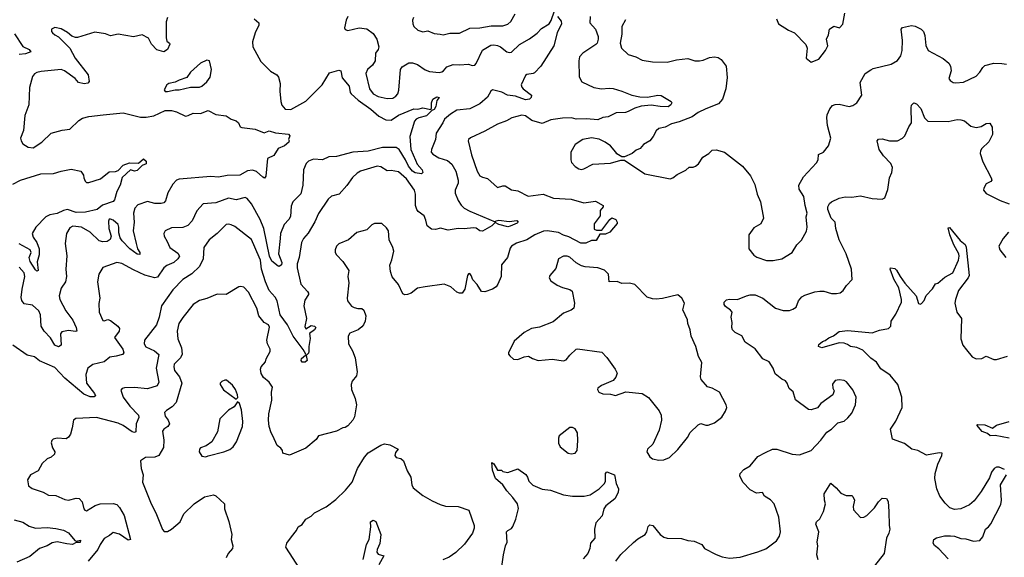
# Model space of a CAD drawing. Extents: x 2293878 to 2522763, y 823964 to 1006972.
# Tile 17 of 256: x 2331589 to 2339348, y 882445 to 886679. Entities that reach past the tile are written whole.
import ezdxf

# ---------------------------------------------------------------- set-up
doc = ezdxf.new("R2010")
doc.units = 0

msp = doc.modelspace()

# ---------------------------------------------------------------- linework, layer by layer
at = {"layer": '0CON20XD'}
for points in [[(2332754.5, 886695), (2332742.5, 886662.5), (2332744, 886535), (2332749.3, 886509.3), (2332770, 886495), (2332772.5, 886485), (2332753.3, 886445), (2332725, 886426.7), (2332670.7, 886440.7), (2332627, 886487), (2332603, 886533), (2332555, 886560), (2332485, 886542.5), (2332365, 886564.5), (2332305, 886552.2), (2332265, 886567.9), (2332180.2, 886579.8), (2332045, 886538), (2332027.7, 886537.7), (2331998.8, 886548.8), (2331965, 886577.5), (2331915, 886605.8), (2331865, 886616), (2331840, 886605), (2331840, 886585), (2331848.8, 886575), (2331865, 886558.8), (2331894.2, 886544.2), (2331983.7, 886453.7), (2332027.5, 886375), (2332127.8, 886245), (2332137.9, 886192.1), (2332125, 886178.6), (2332096.3, 886173.7), (2332052.5, 886185), (2332027.5, 886215), (2331942.7, 886275), (2331915, 886286.9), (2331759.6, 886270.4), (2331725, 886263.1), (2331705, 886252), (2331689.1, 886230.9), (2331665.4, 886145), (2331661.9, 886008.1), (2331630, 885925), (2331618.9, 885805), (2331596, 885745), (2331600, 885725), (2331615, 885700), (2331655, 885673.8), (2331695, 885669.2), (2331765, 885712.9), (2331836, 885785), (2331925, 885808.9), (2331985, 885815.6), (2332055.2, 885884.8), (2332085, 885902.9), (2332135, 885916.1), (2332248, 885928), (2332405, 885945.3), (2332541.1, 885911.1), (2332585, 885910.7), (2332645, 885921.2), (2332735, 885962.5), (2332785, 885964.4), (2332825, 885953.1), (2332895, 885920), (2332916.6, 885923.4), (2332955, 885941.9), (2333015, 885938.5), (2333075, 885962.5), (2333135, 885931.5), (2333215, 885922), (2333254.3, 885894.3), (2333295, 885882), (2333314, 885865), (2333325.8, 885835.8), (2333338.6, 885828.6), (2333445, 885816.7), (2333515, 885787.5), (2333555, 885804.3), (2333605, 885788.6), (2333706.8, 885776.8), (2333716.7, 885765), (2333706.7, 885735), (2333712.5, 885725), (2333710, 885715), (2333675, 885685.7), (2333625.5, 885664.5), (2333591.7, 885608.3), (2333542.9, 885585), (2333527.5, 885445), (2333518.6, 885431.4), (2333505, 885437.1), (2333453.9, 885483.9), (2333423.1, 885493.1), (2333385, 885487.5), (2333324.7, 885454.7), (2333225, 885450.7), (2333155, 885437.5), (2333095, 885442.4), (2332845, 885422.7), (2332825, 885414.4), (2332795, 885382.5), (2332755.5, 885315), (2332736.9, 885253.1), (2332725, 885237.1), (2332705, 885231.5), (2332655, 885231.8), (2332595, 885245.5), (2332520.5, 885219.5), (2332497.5, 885195), (2332486.2, 885155), (2332492.4, 885085), (2332482.4, 885015), (2332505.9, 884915), (2332517.5, 884875), (2332535.6, 884845), (2332535, 884828.8), (2332515, 884832.1), (2332457.7, 884875), (2332397.3, 884937.3), (2332381.6, 884961.6), (2332370.2, 885000.2), (2332371.5, 885045), (2332365.3, 885065.3), (2332325, 885098.6), (2332305, 885107.5), (2332293.1, 885106.9), (2332288, 885092), (2332292.9, 885035), (2332311.2, 884975), (2332302.3, 884947.7), (2332277.6, 884932.4), (2332245, 884929.4), (2332215, 884937.1), (2332145.7, 885005), (2332075, 885045.5), (2332007.3, 885052.7), (2331985, 885040), (2331957.1, 884995), (2331947.5, 884915), (2331961.4, 884818.6), (2331953.6, 884715), (2331958.9, 884655), (2331950.8, 884615), (2331915.7, 884564.3), (2331901.1, 884505), (2331905.5, 884475), (2331953.2, 884385), (2332007.1, 884312.9)], [(2335827.5, 886705), (2335855, 886666), (2335857.1, 886645), (2335823.5, 886575), (2335797, 886473), (2335695, 886313.3), (2335645, 886261.2), (2335635, 886253.8), (2335585, 886246), (2335575, 886238), (2335540.5, 886165), (2335545, 886146.2), (2335556, 886135), (2335623.1, 886085), (2335618.5, 886065), (2335605, 886052.5), (2335575, 886048.2), (2335497, 886077), (2335433.6, 886083.6), (2335388.2, 886108.2), (2335315, 886125.3), (2335301.1, 886115), (2335275, 886067.8), (2335214.3, 886015), (2335135, 885977.3), (2335035, 885966.2), (2334985, 885935.5), (2334937.5, 885895), (2334924.4, 885865), (2334870.6, 885785), (2334864.3, 885735), (2334834.4, 885655), (2334832.7, 885635), (2334845, 885620), (2334890.6, 885590.6), (2334959.1, 885569.1), (2334995, 885540), (2335025, 885486.7), (2335044.2, 885415), (2335045, 885390), (2335021.4, 885335), (2335021.3, 885311.3), (2335044.4, 885255), (2335068.3, 885218.3), (2335092.2, 885195), (2335135, 885169.6), (2335335, 885087.5), (2335342.5, 885095), (2335365, 885100), (2335445, 885089.1), (2335506.8, 885096.8), (2335516.7, 885085), (2335509.5, 885075), (2335455, 885051.2), (2335435, 885048.4), (2335364.7, 885064.7), (2335335, 885082.5), (2335308.5, 885055), (2335235, 885012.1), (2335216.2, 885016.2), (2335185, 885036.2), (2335165, 885039.6), (2335092.1, 885032.1), (2335045, 885034.2), (2334965, 885020), (2334905.8, 885035.8), (2334865, 885027.5), (2334835, 885029.1), (2334799.5, 885055), (2334790.3, 885100.3), (2334775, 885133.3), (2334728.6, 885168.6), (2334717.5, 885185), (2334707.1, 885215), (2334706.9, 885256.9), (2334708.4, 885305), (2334699.8, 885335), (2334635.8, 885425), (2334575, 885480.9), (2334515, 885491.1), (2334485, 885487.1), (2334435, 885520.5), (2334406.3, 885526.3), (2334275, 885484.5), (2334249.2, 885470.8), (2334212.2, 885435), (2334167.6, 885372.4), (2334105.4, 885304.6), (2334045, 885288), (2334018.8, 885265), (2333945, 885152), (2333914.7, 885085.3), (2333862, 884998), (2333825, 884954.3), (2333809.2, 884925), (2333790.4, 884805), (2333776.2, 884755), (2333776.9, 884725), (2333803.8, 884595), (2333857.8, 884537.8), (2333866, 884525), (2333864.2, 884515), (2333835, 884468.8), (2333827.9, 884425), (2333848.5, 884325), (2333835, 884262.5), (2333845, 884243.3), (2333885, 884269.4), (2333913.3, 884265), (2333922.9, 884255), (2333912.9, 884235), (2333871.7, 884208.3), (2333877, 884167), (2333867.1, 884105), (2333868.1, 884065), (2333865, 884053.3), (2333847.5, 884035), (2333855.6, 883995), (2333839.6, 883980.4), (2333815, 883982.5), (2333807.3, 883995), (2333809.7, 884010.3), (2333842.5, 884037.5), (2333843.3, 884045), (2333822.2, 884082.2), (2333742.9, 884185), (2333700, 884275), (2333642.7, 884355), (2333618.2, 884465), (2333602.2, 884492.2), (2333555, 884544.5), (2333525.8, 884615), (2333494.2, 884715), (2333485.8, 884785), (2333477.3, 884807.3), (2333415, 884946.7), (2333285, 885048.9), (2333255, 885062.2), (2333235, 885068.1), (2333215, 885065.8), (2333146.4, 884993.7), (2333082, 884945), (2333040.8, 884885), (2333035.6, 884795), (2333005.6, 884735), (2332945, 884676.7), (2332875, 884632.9), (2332795, 884550.8), (2332705.6, 884425), (2332688.2, 884335), (2332668.5, 884275), (2332573.5, 884155), (2332569.1, 884125), (2332582.7, 884102.7), (2332651.9, 884071.9), (2332685, 884042.5), (2332664.7, 883935.3), (2332685.4, 883825), (2332672.5, 883795), (2332595, 883771.5), (2332495, 883780.6), (2332415, 883779.2), (2332397.5, 883775), (2332385, 883760), (2332404.2, 883705), (2332456.7, 883635), (2332525.5, 883565), (2332527.8, 883545), (2332507.8, 883495), (2332505, 883433.3), (2332495, 883427.5), (2332475, 883433.6), (2332405, 883481.5), (2332365, 883500.8), (2332195.7, 883544.3), (2332031.7, 883538.3), (2332012.5, 883525), (2332003.3, 883465), (2331988.8, 883415), (2331975, 883390), (2331955, 883378.8), (2331885, 883382.9), (2331854, 883375), (2331843.1, 883365), (2331838.1, 883345), (2331847, 883307), (2331866.7, 883275), (2331863.6, 883256.4), (2331836.1, 883233.9), (2331805, 883220), (2331765.8, 883184.2), (2331733.9, 883126.1), (2331673.8, 883095), (2331650, 883055), (2331658.3, 883008.3), (2331686.4, 882986.4), (2331775, 882958.8), (2331817.5, 882935), (2331875, 882930.8), (2331945, 882898.6), (2331975, 882895.7), (2332035, 882910.6), (2332056.6, 882906.6), (2332080.8, 882880.8), (2332095, 882826.7), (2332103.3, 882815), (2332115, 882811.2), (2332185, 882852.9), (2332222.5, 882865), (2332325, 882867.1), (2332355, 882860), (2332376.3, 882836.3), (2332412.8, 882772.8), (2332463.3, 882585), (2332445, 882580), (2332375, 882627.1), (2332325, 882640), (2332296.7, 882615), (2332255, 882592.5), (2332223.1, 882545), (2332203.8, 882506.2), (2332128.8, 882415)], [(2336084.3, 886705), (2336081.9, 886655), (2336125.5, 886605), (2336147.5, 886545), (2336147.5, 886525), (2336138.5, 886495), (2336127.9, 886482.1), (2336025.7, 886415), (2336001.1, 886385), (2335994.4, 886355), (2335998.3, 886228.3), (2336018.8, 886188.8), (2336114.4, 886144.4), (2336174.5, 886134.5), (2336235, 886140.6), (2336265, 886136.9), (2336335, 886116.7), (2336413.3, 886085), (2336475, 886071.1), (2336535, 886069.1), (2336616.2, 886083.8), (2336645, 886082.7), (2336723.3, 886035), (2336726.7, 886025), (2336720.7, 886009.3), (2336698.6, 885991.4), (2336635, 885993.6), (2336565.4, 886005.4), (2336485, 885998), (2336435, 885981.2), (2336385, 885954.6), (2336362.2, 885947.8), (2336290, 885945), (2336225, 885912.7), (2336185, 885908.2), (2336145, 885888.8), (2336055, 885898.1), (2335975, 885894.8), (2335935.9, 885905.9), (2335865.8, 885904.2), (2335775, 885890), (2335705, 885861.4), (2335623.5, 885883.5), (2335575, 885920.8), (2335545, 885927.9), (2335466.7, 885905), (2335425, 885881.9), (2335353, 885857), (2335255, 885800.8), (2335142.6, 885747.4), (2335126, 885735), (2335122.9, 885725), (2335148.9, 885615), (2335195, 885486.2), (2335215, 885448), (2335235, 885439.2), (2335275, 885428.8), (2335355, 885357.5), (2335395, 885370.8), (2335415, 885369.2), (2335465, 885338.6), (2335515, 885331.9), (2335595, 885290), (2335715, 885303.3), (2335795, 885271.8), (2335935, 885266.4), (2336035, 885237.1), (2336125, 885249.1), (2336186.7, 885215), (2336187.5, 885205), (2336163.6, 885176.4), (2336162.5, 885135), (2336115, 885070), (2336115, 885030), (2336135, 885020), (2336175, 885020), (2336238, 885105), (2336255, 885116.9), (2336285.3, 885105.3), (2336298, 885085), (2336296.1, 885073.9), (2336240, 885005), (2336205, 884990), (2336161.7, 884988.3), (2336130.8, 884939.2), (2336095, 884940), (2336050.4, 884919.6), (2336011.5, 884918.5), (2335915, 884969.7), (2335875, 884982.2), (2335835, 885003.5), (2335745, 885016), (2335717, 885013), (2335649.2, 884985), (2335586.4, 884943.7), (2335505, 884918.8), (2335464.4, 884895), (2335455, 884880), (2335434, 884805), (2335385, 884746.7), (2335383, 884657), (2335357.5, 884595), (2335342.5, 884575), (2335315, 884557.5), (2335255, 884534.2), (2335228.3, 884538.3), (2335193, 884593), (2335159.3, 884629.3), (2335146.7, 884665), (2335135, 884680), (2335125, 884677.5), (2335116.7, 884665), (2335095.7, 884555), (2335075, 884526), (2335055, 884524.3), (2335035, 884532.9), (2334985.9, 884575.9), (2334935, 884596.7), (2334785, 884573.8), (2334724.6, 884565.4), (2334675, 884525.8), (2334645, 884514.2), (2334622.7, 884512.7), (2334609.5, 884519.5), (2334572.8, 884592.8), (2334524.6, 884654.6), (2334511.8, 884695), (2334506.4, 884745), (2334522.7, 884787.3), (2334537.9, 884855), (2334530, 884885), (2334501.1, 884945), (2334494.6, 885014.6), (2334480.3, 885040.3), (2334443.6, 885073.6), (2334385, 885074), (2334365, 885062.9), (2334325.4, 885024.6), (2334245, 885002.5), (2334178.8, 884945), (2334105, 884912.5), (2334086, 884895), (2334075.8, 884865), (2334075.8, 884845), (2334085.6, 884825.6), (2334136.2, 884775), (2334183, 884703), (2334175.7, 884655), (2334182.2, 884605), (2334168.6, 884485), (2334171.4, 884465), (2334205, 884422.9), (2334225, 884410.6), (2334254.2, 884404.2), (2334284.1, 884404.1), (2334299.7, 884389.7), (2334317, 884347), (2334310.6, 884305), (2334298.6, 884275), (2334285, 884259.2), (2334255, 884235.7), (2334191.1, 884208.9), (2334177.1, 884185), (2334179.4, 884125), (2334211.5, 884071.5), (2334232.7, 884015), (2334248.2, 883905), (2334242.5, 883875), (2334208.9, 883831.1), (2334200.6, 883805), (2334203.3, 883765), (2334233.1, 883695), (2334242.2, 883645), (2334228.2, 883551.8), (2334215.4, 883524.6), (2334175, 883480), (2334155, 883467.5), (2334135, 883464.2), (2334085, 883437.5), (2333945, 883402.5), (2333925, 883372.5), (2333845, 883303.3), (2333715, 883250), (2333662.5, 883265), (2333660, 883285), (2333646.7, 883305), (2333617.5, 883325), (2333585, 883402.5), (2333570, 883425), (2333553.8, 883475), (2333550.8, 883525), (2333552.5, 883575), (2333577.3, 883682.7), (2333572.5, 883745), (2333580, 883785), (2333553.8, 883825), (2333509.5, 883859.5), (2333492.4, 883892.4), (2333485.8, 883925), (2333492.9, 883945), (2333525, 883983.3), (2333532.1, 884007.9), (2333564, 884065), (2333564, 884085), (2333541.2, 884125), (2333535.7, 884155), (2333556.9, 884256.9), (2333548.6, 884275), (2333514.3, 884294.3), (2333472.5, 884345), (2333457.3, 884407.3), (2333392.4, 884532.4), (2333355, 884571.2), (2333332.3, 884577.7), (2333315, 884573.8), (2333215.8, 884514.2), (2333145, 884516.2), (2333065, 884482), (2333005, 884465.8), (2332955, 884435.8), (2332873.6, 884333.6), (2332844.5, 884285), (2332830.6, 884225), (2332834.2, 884165), (2332862.9, 884095), (2332870, 884045), (2332856.2, 884015), (2332805.7, 883965), (2332802.7, 883945), (2332810, 883915), (2332848.9, 883865), (2332867.3, 883815), (2332821.4, 883665), (2332791.5, 883628.5), (2332745, 883600.8), (2332731.4, 883585), (2332734.4, 883555), (2332760, 883525), (2332768.9, 883495), (2332755.7, 883475), (2332726, 883455), (2332713.2, 883436.8), (2332726.3, 883366.3), (2332721.7, 883308.3), (2332684.6, 883245.4), (2332655, 883231.9), (2332580.7, 883229.3), (2332540, 883205), (2332547.5, 883145), (2332561.2, 883095), (2332558, 883035), (2332624, 882865), (2332662.5, 882795), (2332715, 882662.5), (2332728.3, 882648.3), (2332755, 882648.8), (2332785, 882666.2), (2332853.3, 882725), (2332882.1, 882787.9), (2332963.6, 882866.4), (2333045, 882920), (2333116.1, 882936.1), (2333135, 882927.5), (2333202.5, 882865), (2333203.8, 882825), (2333237, 882727), (2333261.4, 882625), (2333255.7, 882585), (2333268, 882535), (2333266.2, 882515), (2333231.2, 882475), (2333215, 882440)], [(2334174.4, 886705), (2334160.5, 886675), (2334148, 886615), (2334155, 886602), (2334175, 886593.1), (2334264.3, 886614.3), (2334325, 886605.6), (2334375, 886570), (2334404.3, 886525), (2334419.2, 886465), (2334414, 886445), (2334392.5, 886415), (2334390.5, 886355), (2334368.5, 886321.5), (2334328.5, 886285), (2334315.4, 886255), (2334345.4, 886135), (2334374.5, 886095), (2334415, 886073.2), (2334485, 886058.9), (2334528.3, 886061.7), (2334553.4, 886076.6), (2334569.2, 886095), (2334576.4, 886123.6), (2334588.9, 886285), (2334602.1, 886307.9), (2334655, 886338.9), (2334685, 886340), (2334725, 886326.7), (2334785, 886284.4), (2334819.3, 886269.3), (2334895, 886263.3), (2334915, 886266.9), (2334929.2, 886275), (2334955, 886308.6), (2335004.5, 886325.5), (2335055, 886323.1), (2335125, 886329.4), (2335155, 886318.5), (2335175, 886320.5), (2335187.1, 886332.9), (2335235, 886438), (2335302.8, 886477.2), (2335325, 886480.5), (2335355, 886475.5), (2335378, 886465), (2335426.7, 886425), (2335445, 886419.4), (2335465, 886421.9), (2335527.4, 886482.6), (2335605, 886528.1), (2335666.6, 886573.4), (2335700.6, 886609.4), (2335761.4, 886645), (2335776.9, 886673.1), (2335802, 886748)], [(2334691.2, 886695), (2334683.6, 886673.6), (2334686.7, 886645), (2334695.9, 886625.9), (2334726.8, 886596.8), (2334765, 886582), (2334805, 886590.8), (2334855, 886568.8), (2334902.5, 886565), (2334925, 886560), (2334978.3, 886571.7), (2335055, 886571.4), (2335135, 886610.9), (2335215, 886615.4), (2335305, 886630), (2335395, 886629.6), (2335436.2, 886643.8), (2335458, 886665), (2335493.8, 886725)], [(2337825, 886343.3), (2337885, 886367.5), (2337937.5, 886435), (2337956.4, 886473.6), (2337947.5, 886525), (2337961.7, 886558.3), (2337970, 886605), (2338005, 886627.5), (2338050, 886615), (2338075.9, 886644.1), (2338090.7, 886729.3)], [(2333437.5, 886685), (2333472.5, 886655), (2333473.3, 886635), (2333444, 886575), (2333424, 886505), (2333425.9, 886465.9), (2333488.3, 886348.3), (2333565, 886274.2), (2333614.5, 886244.5), (2333628, 886225), (2333641.4, 886175), (2333639.4, 886115), (2333646, 886035), (2333656, 886005), (2333681.2, 885975), (2333725, 885970.5), (2333843.3, 886036.7), (2333973.5, 886166.5), (2334029.6, 886260.4), (2334105, 886281.2), (2334120, 886275), (2334129.7, 886219.7), (2334184.4, 886155), (2334194.3, 886105), (2334201.4, 886095), (2334255.5, 886045), (2334355.6, 885975), (2334418.6, 885918.6), (2334475, 885890), (2334515, 885887.3), (2334575, 885925.9), (2334695, 885975.3), (2334725.3, 885974.7), (2334765, 885983.5), (2334828.6, 885971.4), (2334834.4, 885985.6), (2334833.8, 886025), (2334845, 886051.4), (2334875, 886070.8), (2334893.3, 886065), (2334877.3, 886042.7), (2334868.9, 885995), (2334855, 885971.8), (2334836.4, 885963.6), (2334795, 885921.4), (2334734.7, 885905.3), (2334714, 885895), (2334701.3, 885878.7), (2334662.4, 885757.6), (2334670.4, 885655), (2334708.6, 885571.4), (2334721.2, 885541.2), (2334760, 885495), (2334765.4, 885474.6), (2334755, 885465.6), (2334705, 885472.8), (2334685, 885486.7), (2334652.6, 885525), (2334629.6, 885575), (2334580.6, 885655), (2334555, 885671.9), (2334448.9, 885671.1), (2334335, 885642.5), (2334215, 885634.1), (2334085, 885601.9), (2334025, 885599.5), (2333975, 885575.6), (2333905, 885581.4), (2333866.2, 885565), (2333847.1, 885545), (2333824.7, 885495), (2333820.9, 885375), (2333803.2, 885306.8), (2333742.5, 885245), (2333729.1, 885210.9), (2333722.1, 885127.9), (2333710, 885105), (2333674.4, 885065.6), (2333643.3, 884995), (2333641.1, 884955), (2333627.3, 884835), (2333653.9, 884765), (2333653, 884747), (2333635, 884734.2), (2333625, 884736.9), (2333575, 884776.1), (2333558.8, 884815), (2333512.8, 885032.8), (2333485.3, 885105), (2333415, 885227.1), (2333381.2, 885271.2), (2333365, 885278), (2333295, 885259.2), (2333235, 885272.5), (2333135, 885237.5), (2333035, 885228.8), (2332985, 885174), (2332947.8, 885095), (2332915, 885058.5), (2332875, 885042.1), (2332785, 885040), (2332736.2, 885015), (2332726, 884995), (2332727.5, 884975), (2332750.5, 884930.5), (2332772.9, 884885), (2332835, 884841.1), (2332847.5, 884815), (2332836.5, 884795), (2332804.4, 884765), (2332748.1, 884741.9), (2332725, 884723.1), (2332675, 884650.9), (2332655, 884646.2), (2332576.5, 884666.5), (2332485, 884707.3), (2332395, 884758.2), (2332355, 884766.5), (2332245, 884726.2), (2332214, 884675), (2332201.4, 884615), (2332220, 884485), (2332212.3, 884442.3), (2332214.2, 884374.2), (2332245, 884310), (2332255, 884307.5), (2332285, 884316.2), (2332305, 884310), (2332362.5, 884265), (2332375.8, 884245.8), (2332373.3, 884225), (2332336.2, 884175), (2332402, 884085), (2332410, 884055), (2332399.5, 884040.5), (2332348.7, 884028.7), (2332299.7, 884020.3), (2332255, 883983.6), (2332165, 883962.2), (2332125, 883934), (2332109.6, 883885), (2332116.7, 883816.7), (2332179.4, 883735), (2332186, 883715), (2332175, 883709.2), (2332145, 883708.8), (2332095, 883730.4), (2331944.6, 883855), (2331865, 883938.2), (2331745, 883991.9), (2331705, 884022.2), (2331647.8, 884037.8), (2331535.5, 884115.5)], [(2336361.4, 886678.6), (2336334.2, 886625), (2336334.3, 886565), (2336319.4, 886495), (2336332, 886455), (2336385, 886404), (2336445, 886385.8), (2336495, 886360), (2336575, 886345.7), (2336690, 886345), (2336765, 886362.9), (2336855, 886372), (2336910, 886355), (2336945, 886353.8), (2336975, 886358.8), (2337025, 886380), (2337065, 886386.2), (2337091.7, 886381.7), (2337117.5, 886365), (2337155, 886312.5), (2337163.8, 886223.8), (2337153.1, 886135), (2337128.3, 886051.7), (2337094.2, 886015.8), (2336995, 885977.1), (2336935, 885947.3), (2336886.7, 885913.3), (2336786.6, 885873.4), (2336725, 885859.6), (2336675, 885833.3), (2336625, 885820.8), (2336605, 885803.8), (2336582, 885758), (2336555, 885724), (2336504.2, 885695.8), (2336477.5, 885665), (2336447.7, 885652.3), (2336415.9, 885624.1), (2336355, 885597.5), (2336335, 885597.5), (2336295, 885622.5), (2336286, 885636), (2336245.6, 885685.6), (2336203.3, 885715), (2336155, 885738.6), (2336095, 885748.5), (2336026.7, 885735), (2335966, 885695), (2335932.5, 885635), (2335932, 885575), (2335938, 885555), (2335965, 885523.3), (2335995, 885504), (2336015, 885500), (2336035, 885504), (2336105, 885541.9), (2336245, 885549.2), (2336325, 885572.5), (2336355, 885572.5), (2336514.2, 885464.2), (2336715, 885426.2), (2336735, 885432), (2336770.7, 885459.3), (2336837.4, 885492.6), (2336865, 885516.2), (2336895, 885516.7), (2336915, 885523.8), (2336937.4, 885542.6), (2336971.4, 885595), (2337020, 885625), (2337045, 885651.2), (2337076.4, 885653.6), (2337142.5, 885635), (2337285.7, 885525.7), (2337347.9, 885447.9), (2337381.7, 885381.7), (2337400, 885305), (2337427.5, 885245), (2337449.2, 885115), (2337428.2, 885071.8), (2337375, 885038.6), (2337335.6, 884985), (2337334, 884875), (2337374.3, 884825), (2337397.6, 884807.6), (2337475, 884782.9), (2337525, 884783.1)], [(2337525, 884783.1), (2337595, 884794.2), (2337676.7, 884845), (2337713.3, 884905), (2337748.8, 884941.2), (2337787.7, 885012.3), (2337794, 885045), (2337786.7, 885125), (2337793.8, 885155), (2337777.1, 885215), (2337768.9, 885285), (2337732, 885345), (2337728, 885375), (2337765, 885441.2), (2337868.1, 885551.9), (2337880, 885575), (2337884.2, 885615.8), (2337923.3, 885635), (2337962.5, 885685), (2337980, 885745), (2337955.6, 885845), (2337948.6, 885905), (2337951.7, 885928.3), (2337972.6, 885977.4), (2337995, 886004), (2338015, 886011.4), (2338045, 886012.2), (2338125, 885995.5), (2338155, 886002.2), (2338186.4, 886023.6), (2338224, 886085), (2338211.2, 886185), (2338250, 886255), (2338295, 886283.8), (2338315, 886293.8), (2338455, 886328), (2338505, 886356), (2338531.4, 886395), (2338543.1, 886435), (2338546, 886515), (2338533.8, 886605), (2338545, 886616.7), (2338617, 886633), (2338645, 886628.8), (2338692.5, 886605), (2338711.2, 886585), (2338721.4, 886555), (2338728.5, 886475), (2338747, 886437), (2338865, 886373.3), (2338909.2, 886335), (2338922.4, 886312.4), (2338930, 886275), (2338911.2, 886215), (2338920.5, 886200.5), (2338944.1, 886184.1), (2338965, 886180), (2339025, 886187.1), (2339125, 886234.2), (2339155.6, 886264.4), (2339177, 886303), (2339195, 886317.5), (2339265, 886336.7), (2339326.8, 886333.2), (2339365, 886328.6)], [(2337551.2, 886685), (2337567.5, 886645), (2337647.5, 886595), (2337693.8, 886573.8), (2337783.6, 886483.6), (2337793.3, 886455), (2337787.5, 886375), (2337825, 886343.3)], [(2331548.5, 886568.5), (2331615, 886468.6), (2331663.8, 886445), (2331676.2, 886425), (2331635, 886410.4), (2331585, 886405.5)], [(2332755, 886114.3), (2332815, 886126.7), (2332845, 886126.7), (2332935, 886148), (2333005, 886148), (2333025, 886156.2), (2333065, 886188), (2333089.4, 886225), (2333100.5, 886285), (2333085, 886353.3), (2333065, 886359.2), (2333015, 886337.5), (2332935.7, 886265), (2332905, 886223.3), (2332845, 886203.3), (2332813.9, 886186.1), (2332765, 886176), (2332747.5, 886165), (2332727.5, 886125), (2332734.3, 886114.3), (2332755, 886114.3)], [(2336286.2, 882415), (2336325, 882466.2), (2336425, 882560), (2336459.7, 882590.3), (2336516.7, 882625), (2336530, 882645), (2336542.6, 882687.4), (2336555, 882700), (2336578.8, 882695), (2336636.2, 882625), (2336665, 882604.2), (2336690, 882595), (2336805, 882591.4), (2336855, 882577.5), (2336905, 882572.9), (2336963.3, 882545), (2336984.6, 882514.6), (2337077, 882467), (2337125, 882448.1), (2337181.2, 882438.8), (2337265, 882446.7), (2337405, 882486.7), (2337468.3, 882511.7), (2337551.2, 882575), (2337575, 882611.2), (2337583.1, 882645), (2337571.7, 882761.7), (2337534.2, 882865), (2337506.4, 882896.4), (2337458, 882925), (2337442.5, 882955), (2337395, 882950.6), (2337346.3, 882976.3), (2337287.5, 883035), (2337263.3, 883085), (2337267.5, 883105), (2337294.1, 883135.9), (2337343.8, 883166.2), (2337405, 883237.5), (2337465, 883270), (2337520, 883295), (2337554.2, 883295.8), (2337675, 883257.1), (2337735, 883250.6), (2337825, 883285.6), (2337903.1, 883366.9), (2337948.7, 883431.3), (2337985, 883452.5), (2338035, 883502.5), (2338085, 883518), (2338115, 883544), (2338145, 883578.8), (2338174, 883645), (2338180, 883705), (2338155, 883763.8), (2338105, 883826), (2338085, 883838), (2338045, 883843.3), (2338015, 883836.2), (2337995, 883807.5), (2337997, 883777), (2338007.5, 883755), (2337997.5, 883725), (2337902.5, 883655), (2337875, 883621.2), (2337825, 883605.7), (2337805, 883607.5), (2337701.2, 883685), (2337685, 883747.5), (2337653.3, 883775), (2337637, 883817), (2337623.3, 883833.3), (2337595, 883847.5), (2337540.7, 883890.7), (2337526.2, 883935), (2337495, 883983.3), (2337445, 884007.5), (2337385, 884086.7), (2337305, 884140), (2337278.3, 884188.3), (2337225.6, 884215.6), (2337206, 884235), (2337200.8, 884255), (2337204, 884295), (2337194, 884335), (2337202, 884375), (2337191.3, 884391.3), (2337150.7, 884420.7), (2337141.4, 884435), (2337140, 884455), (2337158.7, 884471.3), (2337181.3, 884478.7), (2337245, 884475.8), (2337315.8, 884504.2), (2337345, 884511.2), (2337385, 884511.2), (2337445, 884485.7), (2337545, 884406.9), (2337605, 884388.5), (2337655, 884389.4), (2337682.4, 884397.6), (2337708, 884415), (2337725.7, 884465), (2337752, 884495), (2337775, 884510), (2337855, 884536.5), (2337895, 884540.5), (2337925, 884539.5), (2337985, 884522.5), (2338025, 884521.1), (2338055, 884528.6), (2338078, 884545), (2338103.8, 884585), (2338148.7, 884631.3), (2338143.8, 884715), (2338101.2, 884835), (2338047.5, 884945), (2338020, 885035), (2338013.9, 885083.9), (2337982.9, 885115), (2337957.1, 885185), (2337958, 885205), (2337969.3, 885230.7), (2337985, 885243.3), (2338045.9, 885274.1), (2338093.6, 885283.6), (2338145, 885281.2), (2338215, 885292.5), (2338305, 885270), (2338385, 885264), (2338405.6, 885274.4), (2338429.7, 885340.3), (2338443.9, 885433.9), (2338462.5, 885475), (2338467.1, 885515), (2338454.2, 885545), (2338395.5, 885605.5), (2338360.8, 885655), (2338346.7, 885725), (2338355, 885736.7), (2338385, 885741.2), (2338444, 885724), (2338505, 885723.8), (2338545, 885746.2), (2338563.8, 885765), (2338594.2, 885835), (2338615.8, 885865.8), (2338612.5, 885985), (2338616.2, 886005), (2338635, 886023.3), (2338655, 886016.2), (2338688.9, 885978.9), (2338718.1, 885905), (2338745, 885880), (2338905, 885876), (2338975, 885892), (2339005, 885891.2), (2339035, 885881.2), (2339085, 885840.8), (2339125, 885828.6), (2339165, 885838.6), (2339205, 885862), (2339233.6, 885863.6), (2339252.5, 885832.5), (2339255.5, 885774.5), (2339225, 885716), (2339169.4, 885665), (2339159.4, 885645), (2339157.8, 885625), (2339179.3, 885559.3), (2339245, 885433.3), (2339249.2, 885415), (2339241.2, 885405), (2339204.2, 885385.8), (2339185, 885352), (2339182.3, 885335), (2339205, 885310.4), (2339313.8, 885255), (2339385, 885229.2)], [(2331535.6, 885384.4), (2331595, 885415.8), (2331755, 885463.8), (2331855, 885466), (2331915, 885486.2), (2331995, 885502.5), (2332070, 885485), (2332092.5, 885455), (2332093.9, 885433.9), (2332105, 885407.5), (2332116.7, 885396.7), (2332135, 885396.2), (2332225, 885425.6), (2332295, 885481.4), (2332345, 885482.9), (2332365, 885490), (2332405, 885532.5), (2332455, 885550.8), (2332525, 885549.2), (2332565, 885583.8), (2332585.8, 885565), (2332585.6, 885544.4), (2332555, 885530), (2332515, 885490.6), (2332495, 885485.8), (2332462.5, 885495), (2332397.5, 885435), (2332380, 885375), (2332353.8, 885326.2), (2332335, 885260), (2332325, 885247.5), (2332242.7, 885217.3), (2332200, 885185), (2332107.7, 885162.3), (2332035, 885161), (2331965, 885183.4), (2331935, 885176.9), (2331885, 885153.1), (2331827.8, 885142.2), (2331796.2, 885125), (2331717.1, 885045), (2331686.9, 884995), (2331695, 884966.2), (2331723, 884923), (2331742.9, 884875), (2331742.4, 884827.6), (2331727.2, 884772.8), (2331735, 884702.5), (2331725, 884699.2), (2331715, 884708.1), (2331672.4, 884775), (2331664.1, 884805), (2331678.8, 884845), (2331672.5, 884865), (2331585, 884913.3)], [(2339350, 883135), (2339306.7, 883155), (2339285, 883155.5), (2339266.9, 883143.1), (2339246.7, 883115), (2339230, 883070), (2339165, 882963.8), (2339111.2, 882888.8), (2339072.7, 882857.3), (2339005, 882826), (2338955, 882820), (2338918, 882835), (2338880.4, 882870.4), (2338840, 882925), (2338816, 882985), (2338799.2, 883065), (2338803.1, 883105), (2338823, 883177), (2338856.2, 883245), (2338856.7, 883265), (2338835, 883266.2), (2338735, 883248), (2338665.5, 883285.5), (2338620, 883295), (2338561.2, 883341.2), (2338467.5, 883375), (2338450, 883455), (2338492.7, 883517.3), (2338542.9, 883625), (2338541.3, 883705), (2338509.5, 883805), (2338448, 883878), (2338375, 883928.8), (2338341.2, 883981.2), (2338295, 884013.8), (2338233.8, 884075), (2338185, 884097.8), (2338135, 884104.2), (2338110.7, 884120.7), (2338085, 884131.5), (2338045, 884133.5), (2337910, 884095), (2337882.5, 884105), (2337885, 884120), (2337915, 884143.8), (2337935, 884151.2), (2337965, 884174.3), (2338002.5, 884187.5), (2338047.2, 884222.8), (2338115, 884230), (2338305, 884212.2), (2338365, 884234.4), (2338434.1, 884245.9), (2338453.8, 884265), (2338456.2, 884305), (2338491.7, 884358.3), (2338537.1, 884455), (2338538.6, 884475), (2338516.7, 884566.7), (2338478.1, 884635), (2338448.8, 884715), (2338450, 884725), (2338485, 884718.6), (2338499.2, 884705), (2338525.7, 884655), (2338564.5, 884604.5), (2338653.8, 884505), (2338672.3, 884442.3), (2338685, 884437.5), (2338695, 884442.5), (2338715, 884467.5), (2338732.7, 884507.3), (2338781.7, 884558.3), (2338805, 884597.5), (2338825, 884603.3), (2338879.7, 884650.3), (2338940.8, 884685), (2338986, 884784), (2338992.1, 884815), (2338989.1, 884835), (2338951.1, 884905), (2338918.9, 884985), (2338905, 885040), (2338915, 885042.5), (2338998.8, 884938.8), (2339037.8, 884907.8), (2339046.2, 884886.2), (2339070, 884665), (2339063.5, 884645), (2338985.5, 884545), (2338961.8, 884475), (2338958.5, 884445), (2338972.9, 884375), (2339010, 884325), (2339004.4, 884164.4), (2339021.2, 884115), (2339049.4, 884079.4), (2339095, 884023.3), (2339127, 884007), (2339169.3, 884010.7), (2339205, 884027.5), (2339265, 884001.4), (2339285, 884001.1), (2339372.6, 884027.4)], [(2339381.8, 885005), (2339339.1, 884955), (2339304.2, 884895), (2339312.9, 884865), (2339359.2, 884805)], [(2336625, 883208.8), (2336665, 883213.3), (2336708.3, 883231.7), (2336775, 883293.3), (2336852.3, 883387.7), (2336872.7, 883427.3), (2336935, 883488.8), (2336955, 883498), (2336995, 883484), (2337015, 883484), (2337065, 883503.3), (2337120.5, 883549.5), (2337150, 883595), (2337160, 883625), (2337156.2, 883645), (2337102.5, 883745), (2337045, 883776.7), (2337007.5, 883787.5), (2336958.8, 883845), (2336954.2, 883865), (2336965, 883977.5), (2336936.8, 884026.8), (2336917.8, 884105), (2336879.2, 884185), (2336872.5, 884235), (2336854, 884285), (2336850, 884315), (2336813.6, 884393.6), (2336827.5, 884445), (2336806.1, 884486.1), (2336775, 884512.5), (2336655, 884483.8), (2336605, 884478), (2336575, 884480), (2336534.3, 884494.3), (2336435, 884594.2), (2336395, 884602.9), (2336335, 884602), (2336297.1, 884617.1), (2336233.3, 884613.3), (2336230, 884675), (2336198, 884705), (2336145, 884724.6), (2336045, 884732.5), (2336015, 884740.8), (2335975, 884764), (2335925, 884807.1), (2335904.1, 884815.9), (2335875, 884817.5), (2335835.9, 884794.1), (2335815, 884720), (2335765.7, 884665), (2335762.5, 884645), (2335775, 884621.4), (2335825, 884586.9), (2335865, 884568.9), (2335923.2, 884553.2), (2335941.7, 884541.7), (2335960, 884445), (2335955, 884406.7), (2335935, 884390), (2335873.4, 884366.6), (2335791.7, 884298.3), (2335685, 884258), (2335622.7, 884247.3), (2335563.9, 884216.1), (2335485, 884146.7), (2335440, 884055), (2335440, 884045), (2335450.7, 884030.7), (2335480, 884005), (2335515, 884003.3), (2335565, 884024), (2335598.8, 884028.8), (2335629.3, 884009.3), (2335675, 883993.3), (2335785, 884006.2), (2335875, 883991.2), (2335895, 884000), (2335925, 884036), (2335975, 884083.3), (2335985, 884086.2), (2336175, 884060), (2336215, 884017.5), (2336282.5, 883925), (2336296.7, 883895), (2336287.7, 883862.3), (2336265, 883836.7), (2336172.3, 883797.7), (2336143.6, 883776.4), (2336142.5, 883765), (2336152.5, 883745), (2336185, 883731.2), (2336245, 883729.2), (2336285, 883720), (2336365, 883747.1), (2336495, 883733.5), (2336543.3, 883703.3), (2336628.3, 883598.3), (2336644.4, 883565), (2336645.7, 883525), (2336627.8, 883445), (2336579.2, 883335), (2336536.2, 883295), (2336530, 883275), (2336553.3, 883235), (2336575, 883220), (2336625, 883208.8)], [(2332007.1, 884312.9), (2332035, 884254), (2332039.2, 884225), (2332028.3, 884221.7), (2331975, 884230), (2331920.7, 884219.3), (2331912.1, 884205), (2331916.2, 884115), (2331895, 884101.2), (2331865, 884114.7), (2331833.1, 884173.1), (2331782.9, 884225), (2331759.6, 884265), (2331753.2, 884353.2), (2331740.8, 884385), (2331689.7, 884429.7), (2331625, 884441.4), (2331605, 884466.2), (2331600.7, 884490.7), (2331608.5, 884555), (2331629.5, 884655), (2331623.3, 884685), (2331585, 884730)], [(2333295, 883690), (2333307, 883703), (2333306.7, 883725), (2333290, 883765), (2333265, 883801.2), (2333218.8, 883838.8), (2333205, 883840), (2333181.2, 883828.8), (2333170, 883815), (2333170, 883805), (2333195, 883762.5), (2333295, 883690)], [(2333055, 883236.7), (2333075, 883243.8), (2333197.5, 883275), (2333245.6, 883294.4), (2333271.2, 883315), (2333296.8, 883353.2), (2333344, 883475), (2333348.1, 883515), (2333337.1, 883607.1), (2333320, 883655), (2333305, 883670), (2333279.5, 883630.5), (2333235, 883603.8), (2333166, 883535), (2333147.3, 883432.7), (2333103.3, 883355), (2333058.3, 883321.7), (2333015, 883306.7), (2333006.7, 883295), (2333003.3, 883275), (2333025, 883240), (2333055, 883236.7)], [(2339385, 883382.5), (2339275, 883403.8), (2339235, 883402), (2339215, 883420), (2339173.3, 883435), (2339130, 883485), (2339135, 883490), (2339195, 883486.7), (2339255, 883462.5), (2339285, 883485.7), (2339385, 883514)], [(2335935, 883258.8), (2335965, 883263.8), (2335980.8, 883285), (2335988.2, 883365), (2335985.4, 883425), (2335965, 883456.9), (2335945, 883466.9), (2335925, 883467.5), (2335839.3, 883400.7), (2335833.6, 883383.6), (2335833.9, 883343.9), (2335846.7, 883315), (2335910, 883265), (2335935, 883258.8)], [(2333795.6, 882355), (2333686.7, 882525), (2333694.6, 882555.4), (2333732, 882605), (2333770, 882655), (2333783.3, 882685), (2333815, 882702.5), (2333845, 882746.2), (2333885, 882768.8), (2333913.3, 882795), (2334005, 882843.1), (2334080, 882900), (2334156.9, 882973.1), (2334210, 883035), (2334251.4, 883145), (2334306.4, 883233.6), (2334335, 883268.6), (2334435, 883328.6), (2334465, 883337.5), (2334505, 883331.2), (2334572.5, 883295), (2334550.3, 883269.7), (2334546.2, 883245), (2334555, 883231.2), (2334591.7, 883221.7), (2334613.3, 883205), (2334642, 883125), (2334670, 883075), (2334680, 883015), (2334690.5, 882990.5), (2334765, 882931.2), (2334838.6, 882888.6), (2334901.4, 882861.4), (2334945, 882846), (2335045, 882845.8), (2335127, 882817), (2335171.2, 882695), (2335171.2, 882675), (2335158, 882635), (2335095, 882548), (2335025, 882482.5), (2334974, 882445), (2334923.8, 882425)], [(2335386.9, 882353.1), (2335402, 882465), (2335416.7, 882535), (2335431.2, 882565), (2335426, 882644), (2335435, 882656.7), (2335465, 882671.2), (2335475, 882686.7), (2335499.5, 882745), (2335518.3, 882828.3), (2335510.6, 882865), (2335475, 882915.7), (2335427.1, 882967.1), (2335395, 883015.8), (2335338, 883065), (2335315, 883130), (2335310, 883190), (2335325, 883180), (2335355, 883130), (2335385, 883130), (2335395, 883120), (2335435, 883112.5), (2335515, 883140), (2335576.6, 883096.6), (2335591.2, 883075), (2335600, 883045), (2335631.7, 883011.7), (2335705, 882982), (2335772.7, 882972.7), (2335875, 882936), (2335945, 882925.8), (2336037.3, 882927.3), (2336085, 882936.9), (2336156.4, 882983.6), (2336196.2, 883025), (2336205.8, 883045), (2336203.8, 883105), (2336215, 883116.7), (2336276.2, 883095), (2336288.8, 883025), (2336306.7, 882985), (2336303.8, 882955), (2336278, 882905), (2336208.9, 882851.1), (2336193.1, 882825), (2336179.1, 882770.9), (2336130, 882715), (2336119.2, 882665), (2336120.8, 882595), (2336085.8, 882555), (2336081.4, 882515), (2336066.7, 882473.3), (2336028.5, 882431.5)], [(2338905, 882432), (2338831.7, 882511.7), (2338797, 882537), (2338787.5, 882555), (2338792.5, 882585), (2338813, 882597), (2338875, 882613.3), (2338923.9, 882613.9), (2338955, 882610), (2339005, 882592), (2339045, 882590), (2339105, 882572), (2339155, 882578), (2339177.5, 882605), (2339198.8, 882665), (2339224.2, 882685.8), (2339240.9, 882709.1), (2339319.7, 882860.3), (2339324.5, 882895), (2339316.2, 883015), (2339363.5, 883095)], [(2337880, 882425), (2337871.2, 882465), (2337877.5, 882535), (2337872, 882565), (2337885.8, 882645), (2337863.3, 882705), (2337867, 882723), (2337895, 882747.5), (2337923.3, 882805), (2337937.5, 882865), (2337930, 882895), (2337928.8, 882945), (2337981.7, 883028.3), (2338022.7, 882992.7), (2338059.3, 882949.3), (2338102, 882932), (2338145, 882930), (2338155, 882922.5), (2338166, 882895), (2338156, 882845), (2338159.5, 882819.5), (2338215, 882758.8), (2338240.5, 882759.5), (2338263.3, 882775), (2338325.6, 882834.4), (2338355, 882882.5), (2338385, 882910), (2338418.3, 882908.3), (2338432.5, 882885), (2338438.8, 882805), (2338440, 882695), (2338446.7, 882665), (2338436.7, 882635), (2338420, 882595), (2338400, 882475), (2338325, 882376.7)], [(2331545, 882740.8), (2331615, 882721.5), (2331665, 882690), (2331713.6, 882673.6), (2331805, 882679.5), (2331875, 882672.7), (2331935, 882659.1), (2331975, 882637.8), (2332025, 882577.1), (2332035, 882572.5), (2332068.3, 882578.3), (2332065, 882561.4), (2332035, 882561.2), (2332005, 882546.5), (2331959.6, 882549.6), (2331885, 882566.6), (2331845, 882558.9), (2331805, 882535.6), (2331745, 882514.5), (2331668.2, 882451.7), (2331567.5, 882405)], [(2334295, 882427.5), (2334321.4, 882545), (2334344.2, 882585.8), (2334355.7, 882685), (2334354.2, 882725), (2334375, 882736), (2334395, 882726.7), (2334435.8, 882625), (2334427.9, 882552.1), (2334404.7, 882505.3), (2334403.6, 882485), (2334415, 882469.2), (2334457.5, 882455), (2334420, 882385)]]:
    msp.add_lwpolyline(points, dxfattribs=at)

doc.saveas('drawing.dxf')
